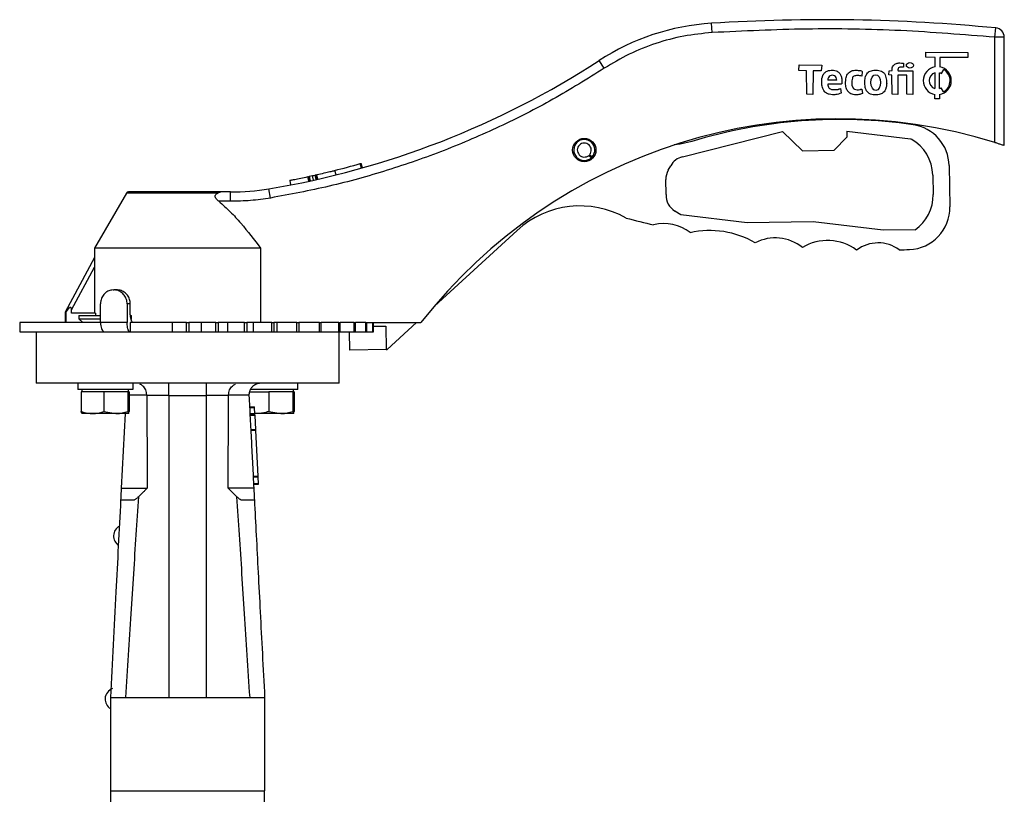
# Model space of a CAD drawing. Header units: millimetres. Extents: x 438 to 1493, y -117 to 773.
# Tile 8 of 26: x 1077 to 1288, y 322 to 488. Entities that reach past the tile are written whole.
import ezdxf

# ---------------------------------------------------------------- set-up
doc = ezdxf.new("R2010")
doc.units = ezdxf.units.MM

msp = doc.modelspace()

# ---------------------------------------------------------------- linework, layer by layer
at = {"color": 7, "linetype": 'Continuous', "lineweight": 25}
for p, q in [((1225.88, 484.92), (1225.75, 486.91)), ((1286.49, 483.92), (1286.69, 485.91)), ((1288.49, 483.92), (1286.49, 483.92)), ((1286.49, 461.37), (1286.49, 483.92)), ((1288.49, 460.73), (1288.49, 483.92)), ((1271.67, 479.63), (1271.68, 480.75)), ((1273.67, 479.61), (1271.67, 479.63)), ((1271.68, 480.75), (1280.68, 480.67)), ((1273.66, 477.57), (1273.67, 479.61)), ((1274.67, 479.6), (1274.66, 477.56)), ((1280.67, 479.55), (1274.67, 479.6)), ((1280.68, 480.67), (1280.67, 479.55)), ((1202.77, 477.26), (1201.68, 478.94)), ((1244.46, 476.79), (1244.5, 478)), ((1244.5, 478), (1249.37, 477.95)), ((1249.37, 477.95), (1249.23, 476.75)), ((1275.02, 476.11), (1275.53, 476.97)), ((1246.11, 476.75), (1244.46, 476.79)), ((1246.15, 471.71), (1246.11, 476.75)), ((1247.54, 476.7), (1247.49, 471.66)), ((1249.23, 476.75), (1247.54, 476.7)), ((1258.02, 476.57), (1257.93, 475.59)), ((1263.78, 475.86), (1263.82, 476.75)), ((1264.4, 475.81), (1263.78, 475.86)), ((1263.82, 476.75), (1264.45, 476.79)), ((1264.45, 471.71), (1264.4, 475.81)), ((1265.7, 475.77), (1265.65, 471.66)), ((1267.57, 475.81), (1265.7, 475.77)), ((1265.74, 476.75), (1268.91, 476.7)), ((1267.62, 471.71), (1267.57, 475.81)), ((1268.91, 476.7), (1268.87, 471.66)), ((1273.64, 476.28), (1273.61, 472.93)), ((1274.61, 472.92), (1274.64, 476.28)), ((1252.59, 474.74), (1250.66, 474.74)), ((1253.38, 472.91), (1253.56, 471.93)), ((1257.98, 472.82), (1258.07, 471.84)), ((1275.48, 472.21), (1274.99, 473.08)), ((1247.49, 471.66), (1246.15, 471.71)), ((1265.65, 471.66), (1264.45, 471.71)), ((1268.87, 471.66), (1267.62, 471.71)), ((1273.6, 470.73), (1273.6, 471.65)), ((1274.1, 470.73), (1273.6, 470.73)), ((1274.6, 470.72), (1274.1, 470.73)), ((1274.6, 471.64), (1274.6, 470.72)), ((1219.51, 458.29), (1240.98, 463.71)), ((1240.98, 463.71), (1245.27, 459.57)), ((1252.05, 459.69), (1254.77, 462.51)), ((1254.75, 463.81), (1268.41, 462.14)), ((1254.75, 463.81), (1254.77, 462.51)), ((1268.41, 462.14), (1268.57, 462.05)), ((1199.47, 458.6), (1199.95, 458.03)), ((1199.63, 458.77), (1200.2, 458.28)), ((1199.95, 458.03), (1200.12, 457.84)), ((1200.2, 458.28), (1200.39, 458.12)), ((1245.27, 459.57), (1252.05, 459.69)), ((1150.74, 455.85), (1150.47, 456.82)), ((1150.94, 455.91), (1150.67, 456.87)), ((1216.47, 455.42), (1217, 456.37)), ((1276.66, 456.4), (1276.82, 447.55)), ((1139.46, 453.05), (1139.25, 454.03)), ((1139.63, 453.09), (1139.41, 454.07)), ((1139.83, 453.13), (1139.62, 454.11)), ((1140.44, 453.27), (1140.22, 454.24)), ((1141.05, 453.4), (1140.83, 454.38)), ((1141.25, 453.45), (1141.03, 454.42)), ((1141.42, 453.48), (1141.19, 454.46)), ((1145.31, 454.41), (1145.06, 455.38)), ((1273.17, 454.35), (1273.24, 450.2)), ((1135.35, 453.23), (1135.54, 452.25)), ((1216.01, 450.18), (1215.96, 453.39)), ((1100.35, 450.49), (1093.49, 438.73)), ((1122.68, 450.74), (1120.66, 450.74)), ((1122.68, 448.74), (1122.68, 450.74)), ((1131.24, 449.45), (1130.91, 451.42)), ((1122.68, 448.74), (1120.15, 448.74)), ((1219.14, 445.87), (1217.89, 446.65)), ((1233.4, 444.12), (1219.14, 445.87)), ((1247.52, 444.37), (1233.4, 444.12)), ((1262.52, 442.53), (1247.52, 444.37)), ((1184.1, 442.5), (1166.38, 426.27)), ((1269.37, 442.64), (1262.52, 442.53)), ((1093.49, 438.73), (1093.49, 436.66)), ((1129.11, 438.73), (1093.49, 438.73)), ((1129.11, 438.73), (1129.11, 422.73)), ((1093.49, 436.66), (1087.27, 424.98)), ((1088.61, 425.44), (1093.51, 434.63)), ((1093.51, 434.63), (1093.51, 424.73)), ((1097.49, 429.73), (1097.74, 429.73)), ((1098.42, 429.73), (1097.74, 429.73)), ((1094.82, 422.73), (1094.82, 426.73)), ((1100.52, 426.73), (1100.52, 422.73)), ((1101.2, 426.73), (1100.52, 426.73)), ((1101.2, 424.73), (1101.2, 426.73)), ((1087.27, 424.98), (1087.27, 422.73)), ((1087.39, 425.06), (1087.39, 422.73)), ((1088.61, 424.73), (1088.61, 425.44)), ((1093.74, 424.73), (1088.61, 424.73)), ((1090.17, 424.23), (1090.17, 423.58)), ((1090.17, 424.23), (1094.82, 424.23)), ((1093.74, 424.73), (1093.74, 424.23)), ((1101.38, 424.23), (1101.47, 424.23)), ((1101.47, 423.58), (1101.47, 424.23)), ((1077.49, 422.73), (1077.49, 420.73)), ((1094.77, 422.73), (1077.49, 422.73)), ((1090.17, 423.58), (1091.02, 422.73)), ((1090.17, 423.58), (1094.82, 423.58)), ((1100.52, 422.73), (1094.82, 422.73)), ((1101.2, 422.73), (1101.2, 420.73)), ((1110.18, 422.73), (1101.2, 422.73)), ((1101.36, 423.48), (1101.47, 423.58)), ((1101.38, 423.58), (1101.47, 423.58)), ((1110.18, 422.73), (1110.18, 420.73)), ((1113.25, 422.73), (1110.18, 422.73)), ((1113.25, 420.73), (1113.25, 422.73)), ((1113.25, 422.73), (1113.74, 422.73)), ((1113.74, 422.73), (1113.74, 420.73)), ((1116.36, 422.73), (1113.74, 422.73)), ((1116.36, 422.73), (1116.36, 420.73)), ((1119.54, 422.73), (1116.36, 422.73)), ((1119.54, 420.73), (1119.54, 422.73)), ((1119.54, 422.73), (1120.02, 422.73)), ((1120.02, 422.73), (1120.02, 420.73)), ((1122.04, 422.73), (1120.02, 422.73)), ((1122.04, 422.73), (1122.04, 420.73)), ((1125.68, 422.73), (1122.04, 422.73)), ((1125.68, 420.73), (1125.68, 422.73)), ((1125.68, 422.73), (1126.15, 422.73)), ((1126.15, 422.73), (1126.15, 420.73)), ((1127.5, 422.73), (1126.15, 422.73)), ((1127.5, 422.73), (1127.5, 420.73)), ((1131.52, 422.73), (1127.5, 422.73)), ((1131.52, 420.73), (1131.52, 422.73)), ((1131.52, 422.73), (1131.96, 422.73)), ((1131.96, 422.73), (1131.96, 420.73)), ((1132.61, 422.73), (1131.96, 422.73)), ((1132.61, 422.73), (1132.61, 420.73)), ((1136.92, 422.73), (1132.61, 422.73)), ((1136.92, 420.73), (1136.92, 422.73)), ((1136.92, 422.73), (1137.31, 422.73)), ((1137.31, 422.73), (1137.31, 420.73)), ((1141.74, 422.73), (1137.31, 422.73)), ((1141.74, 420.73), (1141.74, 422.73)), ((1141.74, 422.73), (1142.09, 422.73)), ((1142.09, 420.73), (1142.09, 422.73)), ((1145.86, 422.73), (1142.09, 422.73)), ((1145.86, 420.73), (1145.86, 422.73)), ((1145.86, 422.73), (1146.17, 422.73)), ((1146.17, 420.73), (1146.17, 422.73)), ((1149.19, 422.73), (1146.17, 422.73)), ((1149.19, 420.73), (1149.19, 422.73)), ((1149.19, 422.73), (1149.45, 422.73)), ((1149.45, 420.73), (1149.45, 422.73)), ((1151.64, 422.73), (1149.45, 422.73)), ((1151.64, 420.73), (1151.64, 422.73)), ((1151.64, 422.73), (1151.82, 422.73)), ((1151.82, 422.73), (1163.49, 422.73)), ((1151.85, 420.73), (1151.85, 422.73)), ((1153.15, 420.73), (1153.15, 422.73)), ((1153.32, 420.73), (1153.32, 422.73)), ((1162.51, 422.73), (1156.23, 416.99)), ((1077.49, 420.73), (1095.74, 420.73)), ((1080.99, 420.73), (1080.99, 409.73)), ((1095.74, 420.73), (1101.2, 420.73)), ((1101.2, 420.73), (1110.18, 420.73)), ((1110.18, 420.73), (1113.25, 420.73)), ((1113.25, 420.73), (1113.74, 420.73)), ((1113.74, 420.73), (1116.36, 420.73)), ((1116.36, 420.73), (1119.54, 420.73)), ((1119.54, 420.73), (1120.02, 420.73)), ((1120.02, 420.73), (1122.04, 420.73)), ((1122.04, 420.73), (1125.68, 420.73)), ((1125.68, 420.73), (1126.15, 420.73)), ((1126.15, 420.73), (1127.5, 420.73)), ((1127.5, 420.73), (1131.52, 420.73)), ((1131.52, 420.73), (1131.96, 420.73)), ((1131.96, 420.73), (1132.61, 420.73)), ((1132.61, 420.73), (1136.92, 420.73)), ((1136.92, 420.73), (1137.31, 420.73)), ((1137.31, 420.73), (1141.74, 420.73)), ((1141.74, 420.73), (1142.09, 420.73)), ((1142.09, 420.73), (1145.86, 420.73)), ((1145.86, 420.73), (1146.17, 420.73)), ((1145.99, 409.73), (1145.99, 420.73)), ((1146.17, 420.73), (1149.19, 420.73)), ((1148.23, 416.85), (1148.17, 420.73)), ((1149.19, 420.73), (1149.45, 420.73)), ((1149.45, 420.73), (1151.64, 420.73)), ((1151.64, 420.73), (1151.85, 420.73)), ((1151.85, 420.73), (1153.15, 420.73)), ((1153.15, 420.73), (1153.32, 420.73)), ((1153.32, 421.94), (1155.94, 421.98)), ((1155.94, 421.98), (1156.02, 416.98)), ((1156.02, 416.98), (1148.23, 416.85)), ((1156.02, 416.98), (1156.23, 416.99)), ((1089.92, 409.73), (1089.92, 408.43)), ((1101.71, 409.73), (1101.71, 408.43)), ((1137.07, 408.43), (1137.07, 409.73)), ((1101.71, 408.43), (1089.92, 408.43)), ((1093.08, 407.93), (1090.66, 407.93)), ((1090.66, 407.93), (1090.66, 403.68)), ((1090.82, 408.43), (1090.82, 407.93)), ((1095.5, 407.93), (1093.08, 407.93)), ((1098.07, 407.93), (1095.5, 407.93)), ((1095.5, 407.93), (1095.5, 403.68)), ((1100.65, 407.93), (1098.07, 407.93)), ((1100.65, 407.93), (1100.65, 403.68)), ((1100.81, 407.93), (1100.65, 407.93)), ((1100.97, 407.93), (1100.81, 407.93)), ((1100.82, 407.93), (1100.82, 408.43)), ((1100.97, 407.93), (1100.97, 403.68)), ((1122.27, 407.23), (1126.63, 407.23)), ((1126.74, 407.93), (1128.44, 407.93)), ((1137.07, 408.43), (1126.87, 408.43)), ((1128.44, 407.93), (1130.85, 407.93)), ((1133.43, 407.93), (1130.85, 407.93)), ((1130.85, 407.93), (1130.85, 403.68)), ((1136, 407.93), (1133.43, 407.93)), ((1136, 407.93), (1136, 403.68)), ((1136.16, 407.93), (1136, 407.93)), ((1136.32, 407.93), (1136.16, 407.93)), ((1136.17, 407.93), (1136.17, 408.43)), ((1136.32, 407.93), (1136.32, 403.68)), ((1109.49, 407.12), (1109.49, 342.38)), ((1109.49, 407.12), (1117.49, 407.12)), ((1117.49, 407.12), (1117.49, 342.38)), ((1093.08, 403.23), (1090.82, 403.23)), ((1098.07, 403.23), (1093.08, 403.23)), ((1095.5, 403.68), (1098.07, 403.23)), ((1100.81, 403.23), (1098.07, 403.23)), ((1099.33, 387.23), (1100.16, 403.23)), ((1100.65, 403.68), (1100.81, 403.23)), ((1127.76, 404.68), (1126.76, 404.63)), ((1127.77, 404.47), (1126.77, 404.42)), ((1127.83, 403.23), (1126.83, 403.17)), ((1127.84, 403.02), (1126.84, 402.97)), ((1127.76, 404.68), (1127.77, 404.47)), ((1127.77, 404.47), (1127.83, 403.23)), ((1128.44, 403.23), (1127.83, 403.23)), ((1127.83, 403.23), (1127.84, 403.02)), ((1127.84, 403.02), (1127.85, 402.81)), ((1128.44, 403.23), (1127.88, 403.26)), ((1133.43, 403.23), (1128.44, 403.23)), ((1130.85, 403.68), (1133.43, 403.23)), ((1136.16, 403.23), (1133.43, 403.23)), ((1136, 403.68), (1136.16, 403.23)), ((1127.85, 402.81), (1126.85, 402.76)), ((1127.85, 402.81), (1128.01, 399.79)), ((1128.01, 399.79), (1127.01, 399.74)), ((1128.02, 399.59), (1127.02, 399.54)), ((1128.01, 399.79), (1128.02, 399.59)), ((1128.02, 399.59), (1128.53, 389.8)), ((1128.53, 389.8), (1127.53, 389.75)), ((1128.54, 389.6), (1127.54, 389.55)), ((1128.61, 388.25), (1127.61, 388.19)), ((1128.53, 389.8), (1128.54, 389.6)), ((1128.54, 389.6), (1128.61, 388.25)), ((1128.61, 388.25), (1128.62, 388.04)), ((1128.62, 388.04), (1127.62, 387.99)), ((1099.2, 384.73), (1102.11, 384.73)), ((1124.87, 384.73), (1127.79, 384.73)), ((1096.99, 342.38), (1129.99, 342.38)), ((1096.99, 322.33), (1129.99, 322.33)), ((1096.99, 314.43), (1096.99, 322.33)), ((1129.99, 314.43), (1129.99, 322.33))]:
    msp.add_line(p, q, dxfattribs=at)
at = {"color": 8, "linetype": 'Continuous', "lineweight": 25}
for p, q in [((1119.92, 450.49), (1100.35, 450.49)), ((1100.97, 407.23), (1104.72, 407.23))]:
    msp.add_line(p, q, dxfattribs=at)
at = {"color": 7, "linetype": 'Continuous', "lineweight": 25, "flags": 128}
msp.add_lwpolyline([(1221.51, 461.57), (1219.03, 460.99), (1217.78, 460.82)], dxfattribs=at)
at = {"color": 7, "linetype": 'Continuous', "lineweight": 25}
msp.add_circle((1198.49, 459.74), 2.5, dxfattribs=at)
for centre, radius, start, end in [((1249.96, 106.43), 381.25, 84.4725, 93.6412), ((1228.93, 437.02), 50, 93.6412, 123.0236), ((1286.49, 483.92), 2, 0, 84.4725), ((1100.28, 634.93), 186.05, 279.4738, 303.0236), ((1274.13, 474.6), 3, 99.087, 259.8989), ((1274.13, 474.6), 3, 279.087, 79.8989), ((1274.13, 474.6), 2.75, 299.493, 59.493), ((1274.13, 474.6), 1.75, 106.0945, 252.8914), ((1274.13, 474.6), 1.75, 59.493, 72.8914), ((1274.13, 474.6), 1.75, 286.0945, 299.493), ((1253.01, 352.86), 113.56, 72.8511, 142.0267), ((1253.28, 356.82), 109.46, 81.7697, 106.8761), ((1267.67, 456.25), 9, 1, 81.7697), ((1198.49, 459.74), 2.25, 319.4252, 310.4252), ((1198.49, 459.74), 1.5, 319.4252, 310.4252), ((1264.17, 454.2), 9, 1, 60.7436), ((1220.49, 454.41), 4, 104.1575, 150.7436), ((1100.28, 634.93), 185.05, 283.9712, 285.7367), ((1100.28, 634.93), 185.05, 282.2722, 282.4646), ((1100.28, 634.93), 185.05, 282.4646, 282.6571), ((1219.96, 453.46), 4, 150.7436, 181), ((1100.78, 450.24), 0.5, 90, 149.7436), ((1122.68, 500.74), 50, 270, 279.4738), ((1220.01, 450.04), 4, 178.0257, 237.9227), ((1264.24, 450.04), 9, 304.7608, 1), ((1197.6, 427.75), 20, 60.4358, 132.48), ((1267.82, 447.39), 9, 272.0917, 1), ((1260.55, 646.3), 208.04, 255.2169, 256.8871), ((1215.56, 434.89), 9.07, 51.879, 104.0929), ((1225.35, 423.19), 19.29, 59.513, 102.5548), ((1239.44, 431.84), 9.07, 50.4384, 118.3163), ((1250.63, 429.86), 10.48, 53.6234, 121.1269), ((1261.44, 432.22), 7.61, 53.3892, 127.0829), ((1260.55, 646.3), 208.04, 271.4932, 272.0917), ((1100, 376.95), 2.4, 117.5261, 176.4414), ((1100, 377), 2.4, 177.6309, 236.3746), ((1098.19, 342), 2.4, 109.0571, 176.4414), ((1098.19, 342.05), 2.4, 177.6309, 239.4759)]:
    msp.add_arc(centre, radius, start, end, dxfattribs=at)
for centre, major_axis, ratio in [((1268.26, 477.9), (0.755, 0), 0.776047), ((1260.94, 474.21), (0.02, -1.68), 0.614378)]:
    msp.add_ellipse(centre, major_axis=major_axis, ratio=ratio, dxfattribs=at)
for centre, major_axis, ratio, start_param, end_param in [((1251.63, 474.74), (-0.02, 1.04), 0.931134, 4.691877, 7.83347), ((1086.46, 421.39), (1.99, 4.56), 0.185493, 5.880267, 7.004949)]:
    msp.add_ellipse(centre, major_axis=major_axis, ratio=ratio, start_param=start_param, end_param=end_param, dxfattribs=at)
for points, knots in [([(1286.49, 483.92), (1279.77, 484.46), (1266.33, 485.55), (1246.09, 485.88), (1232.61, 485.24), (1225.88, 484.92)], [0, 0, 0, 0, 0.333312, 0.666684, 1, 1, 1, 1]), ([(1225.88, 484.92), (1223.84, 484.71), (1219.76, 484.3), (1213.79, 482.69), (1208.04, 480.42), (1204.52, 478.31), (1202.77, 477.26)], [0, 0, 0, 0, 0.24897, 0.5, 0.75103, 1, 1, 1, 1]), ([(1202.77, 477.26), (1199.13, 475), (1191.85, 470.46), (1180.35, 464.63), (1168.49, 459.52), (1156.3, 455.27), (1143.88, 451.81), (1135.45, 450.23), (1131.24, 449.45)], [0, 0, 0, 0, 0.166208, 0.3329057, 0.5, 0.667088, 0.8337889, 1, 1, 1, 1]), ([(1253.56, 471.93), (1253.18, 471.8), (1252.55, 471.58), (1251.67, 471.6), (1250.96, 471.65), (1250.31, 471.92), (1249.87, 472.34), (1249.63, 472.78), (1249.42, 473.35), (1249.34, 474.17), (1249.39, 474.83), (1249.41, 475.14), (1249.41, 475.14), (1249.41, 475.14), (1249.41, 475.14), (1249.41, 475.14), (1249.41, 475.14), (1249.41, 475.15), (1249.41, 475.15), (1249.41, 475.15), (1249.42, 475.16), (1249.43, 475.17), (1249.45, 475.17), (1249.46, 475.19), (1249.47, 475.22), (1249.48, 475.26), (1249.49, 475.31), (1249.52, 475.41), (1249.57, 475.58), (1249.6, 475.72), (1249.63, 475.81), (1249.63, 475.81), (1249.63, 475.81), (1249.63, 475.81), (1249.63, 475.81), (1249.64, 475.82), (1249.64, 475.82), (1249.64, 475.82), (1249.65, 475.83), (1249.66, 475.84), (1249.69, 475.87), (1249.71, 475.91), (1249.76, 475.97), (1249.81, 476.05), (1249.92, 476.2), (1250.13, 476.45), (1250.53, 476.69), (1251.07, 476.83), (1251.63, 476.89), (1252.18, 476.83), (1252.75, 476.61), (1253.17, 476.26), (1253.42, 475.88), (1253.61, 475.43), (1253.67, 474.78), (1253.69, 474.24), (1253.69, 473.98), (1253.69, 473.98), (1253.69, 473.98), (1253.69, 473.98), (1253.69, 473.98), (1253.69, 473.98), (1253.69, 473.98), (1253.69, 473.97), (1253.69, 473.96), (1253.68, 473.94), (1253.67, 473.92), (1253.64, 473.9), (1253.59, 473.89), (1253.52, 473.89), (1253.42, 473.89), (1253.28, 473.89), (1253.03, 473.88), (1252.58, 473.87), (1251.77, 473.86), (1251.09, 473.85), (1250.66, 473.85)], [0, 0, 0, 0, 0.070468, 0.114967, 0.15499, 0.193609, 0.237972, 0.25827, 0.282262, 0.344643, 0.399644, 0.39965, 0.399654, 0.399662, 0.399676, 0.399701, 0.399744, 0.399821, 0.399955, 0.400191, 0.400631, 0.401506, 0.402531, 0.403452, 0.40555, 0.407199, 0.410143, 0.415401, 0.424796, 0.441561, 0.441573, 0.441581, 0.441597, 0.441625, 0.441675, 0.441763, 0.441918, 0.442195, 0.442698, 0.443636, 0.445301, 0.449284, 0.452381, 0.457843, 0.4674, 0.484035, 0.514813, 0.548312, 0.581075, 0.612987, 0.644591, 0.688729, 0.705975, 0.723931, 0.774066, 0.819255, 0.819266, 0.819275, 0.819291, 0.819319, 0.819369, 0.819459, 0.819621, 0.819912, 0.820441, 0.82142, 0.823246, 0.825324, 0.827249, 0.832577, 0.836763, 0.844238, 0.857586, 0.881422, 0.923988, 1, 1, 1, 1]), ([(1259.54, 471.89), (1259.4, 471.99), (1259.13, 472.19), (1258.84, 472.64), (1258.69, 473.19), (1258.6, 473.81), (1258.59, 474.59), (1258.71, 475.44), (1258.99, 476.04), (1259.18, 476.26), (1259.19, 476.26), (1259.19, 476.27), (1259.2, 476.27), (1259.21, 476.28), (1259.23, 476.3), (1259.26, 476.34), (1259.32, 476.4), (1259.47, 476.52), (1259.97, 476.74), (1260.63, 476.92), (1261.37, 476.86), (1261.91, 476.76), (1262.44, 476.55), (1262.98, 475.97), (1263.22, 475.04), (1263.27, 474.31), (1263.29, 473.98)], [0, 0, 0, 0, 0.046132, 0.093029, 0.14265, 0.200763, 0.263084, 0.355027, 0.435512, 0.435793, 0.436013, 0.436408, 0.437114, 0.438376, 0.440636, 0.444688, 0.451948, 0.464882, 0.496223, 0.599495, 0.646708, 0.698639, 0.74974, 0.798576, 0.909594, 1, 1, 1, 1]), ([(1264.45, 476.79), (1264.45, 476.97), (1264.47, 477.32), (1264.63, 477.82), (1265, 478.1), (1265.46, 478.36), (1266.09, 478.44), (1266.57, 478.38), (1266.81, 478.36), (1266.81, 478.36), (1266.81, 478.36), (1266.81, 478.36), (1266.81, 478.36), (1266.82, 478.36), (1266.82, 478.35), (1266.83, 478.35), (1266.84, 478.35), (1266.85, 478.34), (1266.87, 478.33), (1266.9, 478.3), (1266.91, 478.25), (1266.9, 478.2), (1266.9, 478.12), (1266.89, 478), (1266.88, 477.79), (1266.87, 477.62), (1266.86, 477.51)], [0, 0, 0, 0, 0.128156, 0.2421, 0.357945, 0.444508, 0.614958, 0.788895, 0.788941, 0.788976, 0.789039, 0.789153, 0.789356, 0.789719, 0.790374, 0.791557, 0.793719, 0.797712, 0.80507, 0.813271, 0.820861, 0.83847, 0.852303, 0.877009, 0.921154, 1, 1, 1, 1]), ([(1265.83, 477.37), (1265.8, 477.29), (1265.75, 477.18), (1265.71, 477.03), (1265.68, 476.9), (1265.72, 476.81), (1265.74, 476.75)], [0, 0, 0, 0, 0.408745, 0.568163, 0.691145, 1, 1, 1, 1]), ([(1266.86, 477.51), (1266.69, 477.5), (1266.46, 477.49), (1266.18, 477.54), (1266.02, 477.46), (1265.91, 477.41), (1265.83, 477.37)], [0, 0, 0, 0, 0.492078, 0.658633, 0.745133, 1, 1, 1, 1]), ([(1258.07, 471.84), (1257.82, 471.76), (1257.28, 471.56), (1256.34, 471.55), (1255.69, 471.76), (1255.39, 471.93), (1255.39, 471.93), (1255.39, 471.93), (1255.39, 471.93), (1255.39, 471.93), (1255.39, 471.93), (1255.38, 471.93), (1255.38, 471.94), (1255.37, 471.94), (1255.36, 471.96), (1255.33, 472), (1255.26, 472.05), (1255.17, 472.14), (1255.06, 472.24), (1254.91, 472.41), (1254.75, 472.7), (1254.59, 473.1), (1254.48, 473.61), (1254.49, 474.25), (1254.5, 474.91), (1254.64, 475.53), (1254.85, 475.96), (1255.26, 476.43), (1255.95, 476.85), (1256.94, 476.86), (1257.57, 476.78), (1257.89, 476.7), (1257.89, 476.7), (1257.89, 476.7), (1257.89, 476.7), (1257.89, 476.7), (1257.9, 476.7), (1257.91, 476.7), (1257.92, 476.69), (1257.94, 476.67), (1257.98, 476.63), (1258, 476.59), (1258.02, 476.57)], [0, 0, 0, 0, 0.072478, 0.161438, 0.259864, 0.259882, 0.259896, 0.259922, 0.259967, 0.260047, 0.26019, 0.260445, 0.2609, 0.261714, 0.263186, 0.265825, 0.276319, 0.286848, 0.303344, 0.317983, 0.351725, 0.394991, 0.437577, 0.498643, 0.574863, 0.624878, 0.674859, 0.709506, 0.800627, 0.890373, 0.98189, 0.981944, 0.981986, 0.982062, 0.982196, 0.982435, 0.982858, 0.983605, 0.984931, 0.98733, 0.991831, 1, 1, 1, 1]), ([(1257.93, 475.59), (1257.65, 475.64), (1257.09, 475.74), (1256.4, 475.68), (1256.04, 475.4), (1255.88, 475.06), (1255.8, 474.55), (1255.8, 473.95), (1255.85, 473.57), (1255.88, 473.4), (1255.88, 473.4), (1255.88, 473.4), (1255.88, 473.4), (1255.88, 473.4), (1255.88, 473.4), (1255.88, 473.4), (1255.88, 473.4), (1255.89, 473.39), (1255.89, 473.39), (1255.91, 473.38), (1255.93, 473.36), (1255.94, 473.33), (1255.96, 473.3), (1255.98, 473.25), (1256.01, 473.17), (1256.06, 473.07), (1256.13, 472.96), (1256.25, 472.87), (1256.5, 472.73), (1256.97, 472.65), (1257.36, 472.68), (1257.58, 472.69), (1257.58, 472.69), (1257.58, 472.69), (1257.58, 472.69), (1257.58, 472.69), (1257.58, 472.69), (1257.58, 472.69), (1257.58, 472.69), (1257.59, 472.69), (1257.59, 472.7), (1257.6, 472.71), (1257.61, 472.72), (1257.63, 472.74), (1257.65, 472.74), (1257.69, 472.75), (1257.74, 472.77), (1257.84, 472.79), (1257.93, 472.81), (1257.98, 472.82)], [0, 0, 0, 0, 0.136071, 0.266897, 0.303097, 0.343734, 0.439713, 0.540367, 0.619651, 0.619666, 0.619677, 0.619698, 0.619735, 0.619801, 0.619917, 0.620123, 0.620486, 0.621128, 0.622296, 0.62453, 0.6296, 0.634722, 0.638753, 0.645966, 0.658868, 0.681778, 0.696797, 0.719902, 0.747152, 0.833944, 0.932749, 0.932764, 0.932776, 0.932797, 0.932833, 0.932899, 0.933014, 0.933217, 0.93357, 0.934193, 0.935354, 0.937672, 0.940399, 0.942841, 0.948458, 0.95287, 0.96075, 0.974837, 1, 1, 1, 1]), ([(1250.66, 473.85), (1250.7, 473.55), (1250.76, 473.12), (1251.19, 472.83), (1251.58, 472.69), (1252.14, 472.69), (1252.59, 472.71), (1252.85, 472.73), (1252.85, 472.73), (1252.85, 472.73), (1252.85, 472.73), (1252.85, 472.73), (1252.85, 472.73), (1252.85, 472.73), (1252.85, 472.73), (1252.86, 472.74), (1252.86, 472.74), (1252.87, 472.75), (1252.88, 472.77), (1252.9, 472.78), (1252.92, 472.79), (1252.95, 472.79), (1252.99, 472.8), (1253.05, 472.82), (1253.14, 472.83), (1253.22, 472.84), (1253.27, 472.84), (1253.3, 472.84), (1253.34, 472.86), (1253.36, 472.89), (1253.38, 472.91)], [0, 0, 0, 0, 0.244369, 0.353473, 0.429836, 0.604747, 0.828451, 0.828479, 0.828501, 0.828539, 0.828608, 0.828731, 0.828947, 0.829326, 0.829991, 0.831169, 0.833367, 0.837736, 0.842806, 0.847308, 0.856606, 0.863533, 0.875103, 0.893357, 0.919082, 0.947641, 0.962789, 0.967017, 0.971395, 1, 1, 1, 1]), ([(1263.29, 473.98), (1263.28, 473.98), (1263.27, 473.97), (1263.25, 473.95), (1263.24, 473.93), (1263.24, 473.9), (1263.23, 473.86), (1263.23, 473.79), (1263.22, 473.67), (1263.22, 473.46), (1263.21, 473.29), (1263.2, 473.18), (1263.2, 473.18), (1263.2, 473.18), (1263.2, 473.18), (1263.2, 473.18), (1263.2, 473.18), (1263.2, 473.18), (1263.2, 473.17), (1263.19, 473.17), (1263.19, 473.16), (1263.18, 473.16), (1263.16, 473.15), (1263.15, 473.13), (1263.14, 473.11), (1263.13, 473.07), (1263.12, 473.02), (1263.09, 472.94), (1263.04, 472.79), (1262.95, 472.53), (1262.76, 472.17), (1262.37, 471.88), (1261.9, 471.67), (1261.33, 471.55), (1260.71, 471.56), (1260.07, 471.6), (1259.71, 471.79), (1259.54, 471.89)], [0, 0, 0, 0, 0.006305, 0.009304, 0.012097, 0.019938, 0.026099, 0.0371, 0.056752, 0.091872, 0.154526, 0.154544, 0.154558, 0.154583, 0.154628, 0.154707, 0.154847, 0.155093, 0.155524, 0.156287, 0.157702, 0.160489, 0.163736, 0.166665, 0.172947, 0.177851, 0.186542, 0.201858, 0.228614, 0.274809, 0.355541, 0.452181, 0.542959, 0.644293, 0.775791, 0.890307, 1, 1, 1, 1]), ([(1286.49, 461.37), (1286.73, 461.3), (1287.19, 461.15), (1287.81, 460.95), (1288.26, 460.81), (1288.47, 460.74), (1288.49, 460.73), (1288.49, 460.73)], [0, 0, 0, 0, 0.227979, 0.456102, 0.679476, 0.892407, 1, 1, 1, 1]), ([(1150.47, 456.82), (1150.5, 456.82), (1150.55, 456.84), (1150.62, 456.86), (1150.66, 456.87), (1150.67, 456.87), (1150.67, 456.87)], [0, 0, 0, 0, 0.251064, 0.499257, 0.749447, 1, 1, 1, 1]), ([(1135.35, 453.23), (1135.41, 453.24), (1135.52, 453.27), (1136.39, 453.44), (1137.65, 453.69), (1138.72, 453.92), (1139.25, 454.03)], [0, 0, 0, 0, 0.250499, 0.5008, 0.750636, 1, 1, 1, 1]), ([(1139.41, 454.07), (1139.42, 454.07), (1139.42, 454.07), (1139.47, 454.08), (1139.54, 454.09), (1139.59, 454.1), (1139.62, 454.11)], [0, 0, 0, 0, 0.25232, 0.501015, 0.750691, 1, 1, 1, 1]), ([(1140.83, 454.38), (1140.86, 454.38), (1140.91, 454.4), (1140.98, 454.41), (1141.02, 454.42), (1141.03, 454.42), (1141.03, 454.42)], [0, 0, 0, 0, 0.251064, 0.499257, 0.749447, 1, 1, 1, 1]), ([(1141.19, 454.46), (1141.72, 454.58), (1142.79, 454.83), (1144.06, 455.13), (1144.83, 455.32), (1145.16, 455.4), (1145.06, 455.38), (1145.06, 455.38)], [0, 0, 0, 0, 0.249327, 0.499192, 0.749422, 0.999919, 1, 1, 1, 1]), ([(1120.66, 450.74), (1119.7, 450.74), (1117.74, 450.74), (1114.28, 450.74), (1110.71, 450.74), (1107.4, 450.74), (1104.63, 450.74), (1102.53, 450.74), (1101.07, 450.74), (1100.88, 450.74), (1100.78, 450.74)], [0, 0, 0, 0, 0.119381, 0.246449, 0.376872, 0.505595, 0.627938, 0.745225, 0.870148, 1, 1, 1, 1]), ([(1120.15, 448.74), (1119.99, 448.88), (1119.73, 449.1), (1119.48, 449.44), (1119.38, 449.72), (1119.39, 449.97), (1119.52, 450.23), (1119.73, 450.39), (1119.88, 450.47), (1119.92, 450.49)], [0, 0, 0, 0, 0.250579, 0.393247, 0.504785, 0.616991, 0.740194, 0.93817, 1, 1, 1, 1]), ([(1120.66, 450.74), (1120.55, 450.72), (1120.34, 450.69), (1120.06, 450.56), (1119.92, 450.49)], [0, 0, 0, 0, 0.494975, 1, 1, 1, 1]), ([(1120.15, 448.74), (1120.99, 448), (1122.67, 446.54), (1125.67, 443.2), (1127.73, 440.52), (1129.11, 438.73)], [0, 0, 0, 0, 0.2476154, 0.4955717, 1, 1, 1, 1]), ([(1093.49, 436.66), (1093.49, 436.59), (1093.5, 436.41), (1093.5, 435.83), (1093.51, 435.2), (1093.51, 434.75), (1093.51, 434.63)], [0, 0, 0, 0, 0.152961, 0.38848, 0.844918, 1, 1, 1, 1]), ([(1097.49, 429.73), (1097.19, 429.7), (1096.58, 429.63), (1095.78, 429.12), (1095.18, 428.36), (1094.87, 427.51), (1094.83, 426.96), (1094.82, 426.73)], [0, 0, 0, 0, 0.214165, 0.428328, 0.642602, 0.857249, 1, 1, 1, 1]), ([(1100.52, 426.73), (1100.49, 427.07), (1100.42, 427.74), (1099.94, 428.64), (1099.23, 429.32), (1098.45, 429.68), (1097.94, 429.72), (1097.74, 429.73)], [0, 0, 0, 0, 0.214548, 0.429098, 0.643588, 0.857845, 1, 1, 1, 1]), ([(1101.2, 426.73), (1101.17, 427.07), (1101.11, 427.74), (1100.62, 428.64), (1099.91, 429.32), (1099.13, 429.68), (1098.63, 429.72), (1098.42, 429.73)], [0, 0, 0, 0, 0.214532, 0.429065, 0.643531, 0.857739, 1, 1, 1, 1]), ([(1087.27, 424.98), (1087.27, 424.98), (1087.27, 424.96), (1087.29, 424.96), (1087.3, 424.97), (1087.33, 424.99), (1087.36, 425.02), (1087.38, 425.05), (1087.39, 425.06)], [0, 0, 0, 0, 0.153453, 0.307918, 0.450344, 0.622959, 0.884236, 1, 1, 1, 1]), ([(1101.88, 422.73), (1101.81, 422.75), (1101.65, 422.8), (1101.45, 423.14), (1101.29, 423.65), (1101.21, 424.21), (1101.2, 424.58), (1101.2, 424.73)], [0, 0, 0, 0, 0.214694, 0.429388, 0.644082, 0.858775, 1, 1, 1, 1]), ([(1094.82, 422.73), (1094.83, 422.51), (1094.85, 422.06), (1095.01, 421.46), (1095.24, 421.01), (1095.5, 420.77), (1095.67, 420.74), (1095.74, 420.73)], [0, 0, 0, 0, 0.2144762, 0.4289499, 0.6434972, 0.8582061, 1, 1, 1, 1]), ([(1101.2, 420.73), (1101.12, 420.75), (1100.97, 420.8), (1100.76, 421.14), (1100.61, 421.65), (1100.53, 422.21), (1100.52, 422.58), (1100.52, 422.73)], [0, 0, 0, 0, 0.2146939, 0.4293877, 0.6440816, 0.8587754, 1, 1, 1, 1]), ([(1145.99, 409.73), (1145.99, 409.73), (1145.78, 409.73), (1144.95, 409.73), (1144.33, 409.73), (1142.71, 409.73), (1141.7, 409.73), (1139.33, 409.73), (1137.98, 409.73), (1134.97, 409.73), (1133.32, 409.73), (1129.78, 409.73), (1127.9, 409.73), (1123.97, 409.73), (1121.92, 409.73), (1117.75, 409.73), (1115.62, 409.73), (1111.37, 409.73), (1109.24, 409.73), (1105.07, 409.73), (1103.02, 409.73), (1099.09, 409.73), (1097.21, 409.73), (1093.67, 409.73), (1092.02, 409.73), (1089.01, 409.73), (1087.65, 409.73), (1085.29, 409.73), (1084.28, 409.73), (1082.65, 409.73), (1082.03, 409.73), (1081.2, 409.73), (1080.99, 409.73), (1080.99, 409.73)], [0, 0, 0, 0, 0.0625, 0.0625, 0.125, 0.125, 0.1875, 0.1875, 0.25, 0.25, 0.3125, 0.3125, 0.375, 0.375, 0.4375, 0.4375, 0.5, 0.5, 0.5625, 0.5625, 0.625, 0.625, 0.6875, 0.6875, 0.75, 0.75, 0.8125, 0.8125, 0.875, 0.875, 0.9375, 0.9375, 1, 1, 1, 1]), ([(1104.72, 407.23), (1104.71, 407.42), (1104.69, 407.79), (1104.52, 408.31), (1104.26, 408.77), (1103.85, 409.24), (1103.47, 409.43), (1103.23, 409.55)], [0, 0, 0, 0, 0.16826, 0.33886, 0.515, 0.698626, 1, 1, 1, 1]), ([(1109.49, 407.12), (1109.49, 407.45), (1109.49, 407.79), (1109.49, 408.42), (1109.49, 408.72), (1109.49, 409.2), (1109.49, 409.4), (1109.49, 409.66), (1109.49, 409.73), (1109.49, 409.73)], [0, 0, 0, 0, 0.25, 0.25, 0.5, 0.5, 0.75, 0.75, 1, 1, 1, 1]), ([(1117.49, 409.73), (1117.49, 409.73), (1117.49, 409.73), (1117.49, 409.72), (1117.49, 409.7), (1117.49, 409.67), (1117.49, 409.63), (1117.49, 409.58), (1117.49, 409.49), (1117.49, 409.3), (1117.49, 408.97), (1117.49, 408.57), (1117.49, 408.19), (1117.49, 407.87), (1117.49, 407.62), (1117.49, 407.37), (1117.49, 407.2), (1117.49, 407.12)], [0, 0, 0, 0, 0.036029, 0.071764, 0.107322, 0.142825, 0.178395, 0.214151, 0.250212, 0.375058, 0.500034, 0.62488, 0.749856, 0.812691, 0.874895, 0.937115, 1, 1, 1, 1]), ([(1122.27, 407.23), (1122.28, 407.42), (1122.3, 407.79), (1122.47, 408.31), (1122.72, 408.77), (1123.14, 409.24), (1123.52, 409.43), (1123.76, 409.55)], [0, 0, 0, 0, 0.168259, 0.338864, 0.515013, 0.698653, 1, 1, 1, 1]), ([(1129.13, 409.73), (1129.07, 409.73), (1128.96, 409.73), (1128.8, 409.71), (1128.64, 409.69), (1128.48, 409.65), (1128.32, 409.6), (1128.17, 409.54), (1128.02, 409.47), (1127.87, 409.39), (1127.73, 409.31), (1127.59, 409.21), (1127.44, 409.08), (1127.28, 408.92), (1127.11, 408.72), (1126.97, 408.5), (1126.85, 408.27), (1126.75, 408.02), (1126.68, 407.76), (1126.63, 407.5), (1126.63, 407.32), (1126.63, 407.23)], [0, 0, 0, 0, 0.046595, 0.092921, 0.138949, 0.18465, 0.229996, 0.274963, 0.319528, 0.363672, 0.407382, 0.450649, 0.493468, 0.558927, 0.623544, 0.687391, 0.750574, 0.813238, 0.875558, 0.937739, 1, 1, 1, 1]), ([(1122.27, 407.11), (1122.27, 407.13), (1122.27, 407.17), (1122.27, 407.21), (1122.27, 407.23)], [0, 0, 0, 0, 0.502361, 1, 1, 1, 1]), ([(1104.72, 407.11), (1104.73, 405.48), (1104.76, 402.21), (1104.78, 397.27), (1104.8, 392.27), (1104.81, 388.92), (1104.81, 387.23)], [0, 0, 0, 0, 0.245276, 0.493702, 0.745277, 1, 1, 1, 1]), ([(1109.49, 407.09), (1109.27, 407.09), (1108.81, 407.09), (1108.13, 407.09), (1107.45, 407.09), (1106.77, 407.1), (1106.09, 407.1), (1105.4, 407.1), (1104.95, 407.1), (1104.72, 407.11)], [0, 0, 0, 0, 0.141381, 0.283255, 0.425623, 0.568482, 0.711831, 0.855671, 1, 1, 1, 1]), ([(1122.27, 407.11), (1122.04, 407.1), (1121.59, 407.1), (1120.9, 407.1), (1120.22, 407.1), (1119.54, 407.09), (1118.85, 407.09), (1118.17, 407.09), (1117.72, 407.09), (1117.49, 407.09)], [0, 0, 0, 0, 0.144213, 0.287976, 0.431287, 0.574146, 0.716552, 0.858503, 1, 1, 1, 1]), ([(1122.17, 387.23), (1122.18, 388.92), (1122.18, 392.27), (1122.21, 397.27), (1122.23, 402.21), (1122.26, 405.48), (1122.27, 407.11)], [0, 0, 0, 0, 0.254757, 0.506343, 0.754758, 1, 1, 1, 1]), ([(1126.63, 407.1), (1126.71, 405.49), (1126.88, 402.23), (1127.14, 397.3), (1127.4, 392.29), (1127.57, 388.93), (1127.66, 387.23)], [0, 0, 0, 0, 0.243994, 0.491991, 0.743993, 1, 1, 1, 1]), ([(1090.66, 403.68), (1090.87, 403.61), (1091.66, 403.35), (1092.47, 403.28), (1093.08, 403.23)], [0, 0, 0, 0, 0.257551, 1, 1, 1, 1]), ([(1090.82, 403.23), (1090.82, 403.23), (1090.77, 403.24), (1090.71, 403.47), (1090.66, 403.68)], [0, 0, 0, 0, 0.0702006, 1, 1, 1, 1]), ([(1093.08, 403.23), (1093.3, 403.24), (1094.12, 403.26), (1094.92, 403.5), (1095.5, 403.68)], [0, 0, 0, 0, 0.268634, 1, 1, 1, 1]), ([(1098.07, 403.23), (1098.13, 403.23), (1099, 403.24), (1099.86, 403.47), (1100.65, 403.68)], [0, 0, 0, 0, 0.0702006, 1, 1, 1, 1]), ([(1100.81, 403.23), (1100.81, 403.23), (1100.87, 403.24), (1100.92, 403.47), (1100.97, 403.68)], [0, 0, 0, 0, 0.070201, 1, 1, 1, 1]), ([(1130.85, 403.68), (1130.65, 403.61), (1129.86, 403.35), (1129.04, 403.28), (1128.44, 403.23)], [0, 0, 0, 0, 0.257551, 1, 1, 1, 1]), ([(1133.43, 403.23), (1133.49, 403.23), (1134.36, 403.24), (1135.21, 403.47), (1136, 403.68)], [0, 0, 0, 0, 0.070201, 1, 1, 1, 1]), ([(1136.16, 403.23), (1136.17, 403.23), (1136.22, 403.24), (1136.27, 403.47), (1136.32, 403.68)], [0, 0, 0, 0, 0.070201, 1, 1, 1, 1]), ([(1099.2, 384.73), (1099.21, 384.91), (1099.23, 385.28), (1099.26, 385.88), (1099.29, 386.53), (1099.32, 386.99), (1099.33, 387.23)], [0, 0, 0, 0, 0.216324, 0.455086, 0.716307, 1, 1, 1, 1]), ([(1099.33, 387.23), (1100.12, 387.23), (1100.86, 387.23), (1102.18, 387.23), (1102.77, 387.23), (1103.73, 387.23), (1104.11, 387.23), (1104.64, 387.23), (1104.79, 387.23), (1104.81, 387.23)], [0, 0, 0, 0, 0.25, 0.25, 0.5, 0.5, 0.75, 0.75, 1, 1, 1, 1]), ([(1104.81, 387.23), (1104.63, 387.05), (1104.28, 386.7), (1103.79, 386.21), (1103.35, 385.78), (1103.08, 385.52), (1102.95, 385.39)], [0, 0, 0, 0, 0.297128, 0.562928, 0.79726, 1, 1, 1, 1]), ([(1124.04, 385.39), (1123.86, 385.56), (1123.48, 385.93), (1122.86, 386.55), (1122.42, 386.99), (1122.17, 387.23)], [0, 0, 0, 0, 0.2773304, 0.6107682, 1, 1, 1, 1]), ([(1127.66, 387.23), (1126.87, 387.23), (1126.13, 387.23), (1124.81, 387.23), (1124.22, 387.23), (1123.26, 387.23), (1122.87, 387.23), (1122.35, 387.23), (1122.2, 387.23), (1122.18, 387.23)], [0, 0, 0, 0, 0.25, 0.25, 0.5, 0.5, 0.75, 0.75, 1, 1, 1, 1]), ([(1127.66, 387.23), (1127.68, 386.77), (1127.73, 385.93), (1127.77, 385.11), (1127.79, 384.73)], [0, 0, 0, 0, 0.5446994, 1, 1, 1, 1]), ([(1097.01, 342.38), (1097.4, 349.92), (1098.13, 364.03), (1098.86, 378.15), (1099.2, 384.73)], [0, 0, 0, 0, 0.533849, 1, 1, 1, 1]), ([(1102.95, 385.39), (1102.77, 382.68), (1102.4, 377.19), (1101.85, 368.82), (1101.29, 360.22), (1100.72, 351.38), (1100.33, 345.41), (1100.14, 342.38)], [0, 0, 0, 0, 0.188993, 0.383489, 0.58349, 0.788993, 1, 1, 1, 1]), ([(1102.95, 385.39), (1102.88, 385.33), (1102.74, 385.2), (1102.53, 385.03), (1102.32, 384.87), (1102.18, 384.78), (1102.11, 384.73)], [0, 0, 0, 0, 0.261771, 0.515227, 0.761044, 1, 1, 1, 1]), ([(1126.85, 342.38), (1126.65, 345.41), (1126.27, 351.38), (1125.7, 360.22), (1125.14, 368.82), (1124.58, 377.19), (1124.22, 382.68), (1124.04, 385.39)], [0, 0, 0, 0, 0.211029, 0.416543, 0.616543, 0.811029, 1, 1, 1, 1]), ([(1124.87, 384.73), (1124.82, 384.77), (1124.71, 384.84), (1124.55, 384.97), (1124.38, 385.1), (1124.21, 385.24), (1124.09, 385.34), (1124.04, 385.39)], [0, 0, 0, 0, 0.190644, 0.385572, 0.5852, 0.7899, 1, 1, 1, 1]), ([(1127.79, 384.73), (1127.92, 382.21), (1128.19, 377.03), (1128.6, 369.02), (1129.04, 360.54), (1129.5, 351.62), (1129.82, 345.51), (1129.98, 342.38)], [0, 0, 0, 0, 0.178336, 0.367504, 0.567504, 0.778336, 1, 1, 1, 1]), ([(1096.99, 322.33), (1096.99, 322.45), (1096.99, 322.69), (1096.99, 323.06), (1096.99, 323.43), (1096.99, 323.8), (1096.99, 324.17), (1096.99, 324.55), (1096.99, 324.93), (1096.99, 325.31), (1096.99, 326.16), (1096.99, 327.5), (1096.99, 329.31), (1096.99, 331.09), (1096.99, 332.81), (1096.99, 334.44), (1096.99, 335.96), (1096.99, 337.35), (1096.99, 338.63), (1096.99, 339.75), (1096.99, 340.7), (1096.99, 341.45), (1096.99, 341.89), (1096.99, 342.12), (1096.99, 342.23), (1096.99, 342.32), (1096.99, 342.37), (1096.99, 342.38), (1096.99, 342.38)], [0, 0, 0, 0, 0.013727, 0.02742, 0.041089, 0.054744, 0.068393, 0.082049, 0.095719, 0.109415, 0.123146, 0.186583, 0.250038, 0.313475, 0.376929, 0.438458, 0.500004, 0.561532, 0.623079, 0.686516, 0.74997, 0.813407, 0.876862, 0.901545, 0.926142, 0.950712, 0.975312, 1, 1, 1, 1]), ([(1129.99, 342.38), (1129.99, 342.38), (1129.99, 342.23), (1129.99, 341.66), (1129.99, 341.23), (1129.99, 340.11), (1129.99, 339.42), (1129.99, 337.83), (1129.99, 336.92), (1129.99, 334.95), (1129.99, 333.88), (1129.99, 331.65), (1129.99, 330.48), (1129.99, 328.12), (1129.99, 326.93), (1129.99, 324.58), (1129.99, 323.43), (1129.99, 322.33)], [0, 0, 0, 0, 0.125, 0.125, 0.25, 0.25, 0.375, 0.375, 0.5, 0.5, 0.625, 0.625, 0.75, 0.75, 0.875, 0.875, 1, 1, 1, 1])]:
    msp.add_open_spline(points, degree=3, knots=knots, dxfattribs=at)
for points in [[(1131.24, 449.45), (1129.82, 449.24), (1126.98, 448.82), (1124.11, 448.77), (1122.68, 448.74)], [(1104.72, 407.11), (1104.72, 407.15), (1104.72, 407.19), (1104.72, 407.23)], [(1126.63, 407.1), (1126.63, 407.15), (1126.63, 407.19), (1126.63, 407.23)]]:
    msp.add_open_spline(points, degree=3, dxfattribs=at)

doc.saveas('drawing.dxf')
